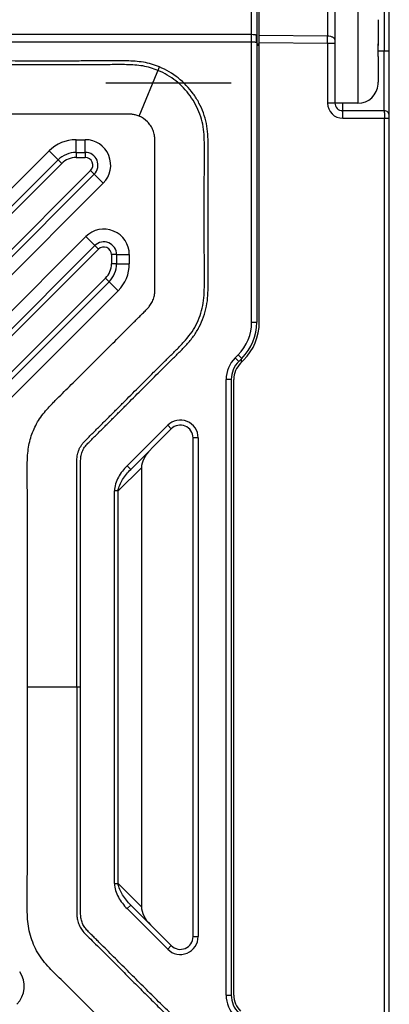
# Model space of a CAD drawing. Header units: millimetres. Extents: x -330 to -25, y 175 to 679.
# Tile 31 of 40: x -188 to -174, y 618 to 656. Entities that reach past the tile are written whole.
import ezdxf

# ---------------------------------------------------------------- set-up
doc = ezdxf.new("R2010")
doc.units = ezdxf.units.MM
doc.header["$LTSCALE"] = 23.1
doc.header["$PDMODE"] = 3
doc.header["$PDSIZE"] = 8
doc.layers.get('0').update_dxf_attribs({"linetype": 'CONTINUOUS'})
doc.layers.get('Defpoints').update_dxf_attribs({"linetype": 'CONTINUOUS'})
for name, color, linetype in [('09_ALL_ROUNDS', 7, 'CONTINUOUS'), ('20_ALL_FEATURES', 7, 'CONTINUOUS'), ('51__DRAFT_DIMS', 7, 'CONTINUOUS')]:
    doc.layers.add(name, color=color, linetype=linetype)
doc.styles.get("Standard").update_dxf_attribs({"font": 'simfang.ttf'})
doc.dimstyles.new('DIMSTYLE_8', dxfattribs={"dimtxt": 3, "dimasz": 3, "dimexe": 2.5, "dimexo": 0.5, "dimgap": 0.75, "dimtad": 1, "dimdsep": 46, "dimtxsty": 'STANDARD', "dimblk": '_FILLED', "dimblk1": '_FILLED', "dimblk2": '_FILLED', "dimcen": 0.09, "dimclrt": 3, "dimazin": 2, "dimtp": 0.3, "dimtm": 0.3, "dimtfac": 1, "dimtofl": 0, "dimtmove": 0, "dimatfit": 3, "dimldrblk": '_FILLED', "dimfxl": 1, "dimtolj": 1, "dimarcsym": 0})

# ---------------------------------------------------------------- blocks, each defined once
blk = doc.blocks.new('_FILLED')
at = {"color": 0, "linetype": 'ByBlock'}
blk.add_solid([(0, 0), (-1, 0.167), (-1, -0.167)], dxfattribs=at)
blk = doc.blocks.new('*D179')
at = {"layer": '51__DRAFT_DIMS', "color": 0, "lineweight": -2}
for p, q in [((-217.016, 640.154), (-217.016, 675.872)), ((-173.516, 652.94), (-173.516, 675.872)), ((-214.016, 673.372), (-176.516, 673.372))]:
    blk.add_line(p, q, dxfattribs=at)
at = {"layer": 'Defpoints', "color": 0}
for p in [(-173.516, 673.372), (-173.516, 652.44), (-217.016, 639.654)]:
    blk.add_point(p, dxfattribs=at)
at = {"layer": '51__DRAFT_DIMS', "color": 0, "linetype": 'ByBlock', "lineweight": -2, "xscale": 3, "yscale": 3, "zscale": 3, "rotation": 180}
blk.add_blockref('_FILLED', (-217.016, 673.372), dxfattribs=at)
at = {"layer": '51__DRAFT_DIMS', "color": 0, "linetype": 'ByBlock', "lineweight": -2, "xscale": 3, "yscale": 3, "zscale": 3}
blk.add_blockref('_FILLED', (-173.516, 673.372), dxfattribs=at)
at = {"layer": '51__DRAFT_DIMS', "color": 3, "insert": (-195.362, 678.122), "char_height": 3, "attachment_point": 2, "line_spacing_factor": 0.9}
blk.add_mtext('\\A1;43.5', dxfattribs=at)
blk = doc.blocks.new('*D180')
at = {"layer": '51__DRAFT_DIMS', "color": 0, "lineweight": -2}
for p, q in [((-215.316, 651.099), (-215.316, 667.613)), ((-173.516, 652.94), (-173.516, 667.613)), ((-212.316, 665.113), (-176.516, 665.113))]:
    blk.add_line(p, q, dxfattribs=at)
at = {"layer": 'Defpoints', "color": 0}
for p in [(-173.516, 665.113), (-173.516, 652.44), (-215.316, 650.599)]:
    blk.add_point(p, dxfattribs=at)
at = {"layer": '51__DRAFT_DIMS', "color": 0, "linetype": 'ByBlock', "lineweight": -2, "xscale": 3, "yscale": 3, "zscale": 3, "rotation": 180}
blk.add_blockref('_FILLED', (-215.316, 665.113), dxfattribs=at)
at = {"layer": '51__DRAFT_DIMS', "color": 0, "linetype": 'ByBlock', "lineweight": -2, "xscale": 3, "yscale": 3, "zscale": 3}
blk.add_blockref('_FILLED', (-173.516, 665.113), dxfattribs=at)
at = {"layer": '51__DRAFT_DIMS', "color": 3, "insert": (-194.501, 669.863), "char_height": 3, "attachment_point": 2, "line_spacing_factor": 0.9}
blk.add_mtext('\\A1;41.8', dxfattribs=at)

msp = doc.modelspace()

# ---------------------------------------------------------------- linework, layer by layer
at = {"color": 4}
msp.add_line((-184.63563, 653.8295), (-179.71563, 653.8295), dxfattribs=at)
at = {"layer": '09_ALL_ROUNDS', "color": 4}
for p, q in [((-178.91563, 644.42773), (-178.91563, 658.59931)), ((-207.31563, 655.73716), (-178.91563, 655.73716)), ((-207.31563, 655.44518), (-178.91563, 655.44518)), ((-185.80395, 651.09931), (-185.80395, 650.89931)), ((-185.44542, 651.09931), (-185.44542, 650.89931)), ((-186.5111, 650.80638), (-186.36967, 650.66497)), ((-185.80395, 650.89931), (-185.44542, 650.89931)), ((-207.38134, 629.6512), (-186.36967, 650.66497)), ((-185.23328, 650.38719), (-207.10349, 628.5148)), ((-185.09185, 650.24577), (-185.23328, 650.38719)), ((-207.38134, 624.84264), (-184.92777, 647.29844)), ((-185.0692, 647.43985), (-184.92777, 647.29844)), ((-184.41563, 647.08632), (-184.41563, 646.7277)), ((-184.21563, 647.08632), (-184.41563, 647.08632)), ((-184.21563, 646.7277), (-184.41563, 646.7277)), ((-184.64991, 646.16204), (-207.10349, 623.70624)), ((-184.50849, 646.02063), (-184.64991, 646.16204))]:
    msp.add_line(p, q, dxfattribs=at)
at = {"layer": '09_ALL_ROUNDS', "color": 7}
for p, q in [((-178.71563, 658.39931), (-178.71563, 644.42773)), ((-185.80395, 651.09931), (-185.44542, 651.09931)), ((-207.52277, 629.79262), (-186.5111, 650.80638)), ((-185.09185, 650.24577), (-206.96206, 628.37339)), ((-207.52277, 624.98405), (-185.0692, 647.43985)), ((-184.21563, 647.08632), (-184.21563, 646.7277)), ((-184.50849, 646.02063), (-206.96206, 623.56482))]:
    msp.add_line(p, q, dxfattribs=at)
at = {"layer": '09_ALL_ROUNDS', "color": 4}
for centre, radius, start, end in [((-180.41474, 655.56347), 1.68953, 2.720412, 4.919008), ((-180.48703, 655.56509), 1.76188, 355.157915, 356.229527), ((-180.44798, 655.56288), 1.72278, 356.21743, 1.616216), ((-180.4205, 655.56319), 1.6953, 1.631902, 2.72059), ((-185.80395, 650.09931), 0.8, 90, 135.00285), ((-185.44542, 650.59931), 0.3, 315.00285, 90), ((-184.71563, 647.08632), 0.3, 0, 135.00285), ((-185.21563, 646.7277), 0.8, 315.00285, 0)]:
    msp.add_arc(centre, radius, start, end, dxfattribs=at)
at = {"layer": '09_ALL_ROUNDS', "color": 7}
for centre, radius, start, end in [((-185.80395, 650.09931), 1, 90, 135.00285), ((-185.44542, 650.59931), 0.5, 315.00285, 90), ((-184.71563, 647.08632), 0.5, 0, 135.00285), ((-185.21563, 646.7277), 1, 315.00285, 0)]:
    msp.add_arc(centre, radius, start, end, dxfattribs=at)
at = {"layer": '09_ALL_ROUNDS', "color": 4}
for points, knots in [([(-178.91563, 655.73716), (-178.87892, 655.7372), (-178.8271, 655.73399), (-178.76581, 655.72187), (-178.74101, 655.71368), (-178.73143, 655.70834)], [0, 0, 0, 0, 0.58712137, 0.82459801, 1, 1, 1, 1]), ([(-178.91563, 655.44518), (-178.87892, 655.44523), (-178.8271, 655.44202), (-178.76581, 655.4299), (-178.74101, 655.42171), (-178.73143, 655.41637)], [0, 0, 0, 0, 0.58712137, 0.82459801, 1, 1, 1, 1]), ([(-178.73143, 655.70834), (-178.72905, 655.70698), (-178.72228, 655.70273), (-178.71563, 655.69543), (-178.71563, 655.68992)], [0, 0, 0, 0, 0.3324033, 1, 1, 1, 1]), ([(-178.73143, 655.41637), (-178.72905, 655.41507), (-178.72217, 655.41095), (-178.71563, 655.40354), (-178.71563, 655.398)], [0, 0, 0, 0, 0.32875171, 1, 1, 1, 1])]:
    msp.add_open_spline(points, degree=3, knots=knots, dxfattribs=at)
at = {"layer": '20_ALL_FEATURES', "color": 7}
for p, q in [((-178.61563, 644.4277), (-178.61563, 658.50516)), ((-175.65249, 658.10092), (-175.65115, 653.03961)), ((-173.51563, 602.0851), (-173.51563, 658.11148)), ((-173.95201, 656.31092), (-173.95176, 655.36036)), ((-173.9549, 655.34868), (-173.95512, 655.36219)), ((-173.95176, 655.34857), (-173.95175, 655.30033)), ((-173.71563, 655.09015), (-173.51563, 655.09015)), ((-173.95163, 654.86051), (-173.95137, 653.86217)), ((-173.95289, 653.7803), (-173.95289, 653.78108)), ((-174.75115, 653.03021), (-175.65099, 653.02997)), ((-175.35107, 652.73969), (-173.71568, 652.74012)), ((-179.30141, 643.01352), (-179.42274, 642.8922)), ((-179.31563, 642.86245), (-179.31563, 642.99931)), ((-179.35202, 642.82145), (-179.2307, 642.94277)), ((-179.71563, 642.18509), (-179.71563, 618.01352)), ((-179.61563, 618.01348), (-179.61563, 642.18506)), ((-182.06918, 640.24575), (-183.66207, 638.65286)), ((-181.21563, 620.30641), (-181.21563, 639.8922)), ((-183.24179, 638.71959), (-183.24179, 621.47903)), ((-183.66207, 621.54575), (-182.06918, 619.95286))]:
    msp.add_line(p, q, dxfattribs=at)
at = {"layer": '20_ALL_FEATURES', "color": 4}
for p, q in [((-175.94056, 658.24296), (-175.93988, 655.6623)), ((-173.71563, 658.0114), (-173.71563, 655.09015)), ((-174.75223, 657.13021), (-174.75115, 653.03082)), ((-178.71519, 655.36072), (-178.61563, 655.36188)), ((-175.93988, 655.6623), (-178.61563, 655.68853)), ((-175.9399, 655.37034), (-178.61563, 655.39658)), ((-175.65176, 655.37042), (-175.9399, 655.37034)), ((-175.9399, 655.37034), (-175.93928, 653.03953)), ((-178.71563, 655.31599), (-178.61563, 655.31599)), ((-173.95334, 655.09009), (-173.71563, 655.09015)), ((-183.3318, 652.52311), (-182.53472, 654.45387)), ((-173.71568, 652.74014), (-173.71597, 653.91516)), ((-175.65115, 653.03961), (-175.93928, 653.03953)), ((-175.35115, 653.03005), (-175.35107, 652.73971)), ((-175.33912, 652.43969), (-173.51563, 652.44012)), ((-173.70772, 607.75698), (-173.70772, 652.44012)), ((-185.80395, 651.09931), (-185.80396, 651.59931)), ((-185.80396, 651.59931), (-185.44542, 651.59931)), ((-185.44542, 651.09931), (-185.44542, 651.59931)), ((-186.86467, 651.15992), (-207.87634, 630.14615)), ((-186.5111, 650.80638), (-186.86467, 651.15992)), ((-185.09185, 650.24577), (-184.73828, 649.89224)), ((-206.60849, 628.01985), (-184.73828, 649.89224)), ((-185.42277, 647.79339), (-207.87634, 625.33759)), ((-185.0692, 647.43985), (-185.42277, 647.79339)), ((-184.21563, 647.08632), (-183.71563, 647.08632)), ((-183.71563, 647.08632), (-183.71563, 646.7277)), ((-184.21563, 646.7277), (-183.71563, 646.7277)), ((-206.60849, 623.21129), (-184.15492, 645.66709)), ((-184.50849, 646.02063), (-184.15492, 645.66709)), ((-178.91563, 644.42773), (-178.71563, 644.42773)), ((-179.44284, 643.15494), (-179.56416, 643.03362)), ((-179.56416, 643.03362), (-179.42274, 642.8922)), ((-179.30141, 643.01352), (-179.44284, 643.15494)), ((-179.91563, 618.01352), (-179.91563, 642.18509)), ((-179.71563, 642.18509), (-179.91563, 642.18509)), ((-182.2106, 640.38718), (-183.8035, 638.79428)), ((-182.06918, 640.24575), (-182.2106, 640.38718)), ((-181.01563, 639.8922), (-181.21563, 639.8922)), ((-181.01563, 639.8922), (-181.01563, 620.30641)), ((-184.15705, 637.80433), (-183.24179, 638.71959)), ((-183.8035, 638.79428), (-183.66207, 638.65286)), ((-184.29847, 622.39428), (-184.29847, 637.80433)), ((-184.15705, 637.80433), (-184.29847, 637.80433)), ((-184.15705, 622.39428), (-184.15705, 637.80433)), ((-185.62586, 630.09931), (-187.71582, 630.09927)), ((-184.29847, 622.39428), (-184.15705, 622.39428)), ((-183.24179, 621.47903), (-184.15705, 622.39428)), ((-183.66207, 621.54575), (-183.8035, 621.40433)), ((-183.8035, 621.40433), (-182.2106, 619.81144)), ((-181.21563, 620.30641), (-181.01563, 620.30641)), ((-182.2106, 619.81144), (-182.06918, 619.95286)), ((-179.91563, 618.01352), (-179.71563, 618.01352))]:
    msp.add_line(p, q, dxfattribs=at)
for centre, radius, start, end in [((-207.53615, 655.51828), 31.5966, 359.731748, 0.261166), ((-175.33924, 653.03973), 0.60005, 180.019423, 270.010909), ((-185.80395, 650.09931), 1.5, 90.000012, 135.00285), ((-185.44542, 650.59931), 1, 315.002851, 90), ((-184.71563, 647.08632), 1, 0.000007, 135.002831), ((-185.21563, 646.7277), 1.5, 315.002855, 0), ((-180.71563, 644.42773), 1.8, 315, 0), ((-178.71563, 642.18509), 1.2, 135, 180), ((-181.71563, 639.8922), 0.7, 359.999982, 135.000018), ((-181.71563, 620.30641), 0.7, 224.999978, 0.000022), ((-188.83746, 618.35553), 1, 315.00285, 34.942053), ((-178.71563, 618.01352), 1.2, 180, 225)]:
    msp.add_arc(centre, radius, start, end, dxfattribs=at)
at = {"layer": '20_ALL_FEATURES', "color": 7}
for centre, radius, start, end in [((-188.74682, 655.10835), 14.79388, 359.047171, 0.930853), ((-174.78168, 653.86192), 0.83031, 354.859317, 0.016839), ((-174.78167, 653.84967), 0.83031, 354.859317, 0.016839), ((-174.75136, 653.83021), 0.8, 270.015159, 356.423697), ((-175.35115, 653.03971), 0.3, 180.015143, 270.015159), ((-173.71563, 652.54012), 0.2, 0, 90.015159), ((-180.71563, 644.42773), 2, 315, 0), ((-180.71563, 644.4277), 2.1, 315, 0), ((-178.71563, 642.18509), 1, 135, 180), ((-178.71563, 642.18506), 0.9, 135, 180), ((-181.71563, 639.8922), 0.5, 0, 135), ((-181.71563, 620.30641), 0.5, 225, 0), ((-178.71563, 618.01352), 1, 180, 225), ((-178.71563, 618.01348), 0.9, 180, 225)]:
    msp.add_arc(centre, radius, start, end, dxfattribs=at)
for centre, major_axis, start_param, end_param in [((-182.53469, 639.07314), (-0.61237, -0.61237), -1.57079633, -0.52359878), ((-182.53469, 621.12547), (0.61237, -0.61237), -2.61799388, -1.57079633)]:
    msp.add_ellipse(centre, major_axis=major_axis, ratio=0.57735027, start_param=start_param, end_param=end_param, dxfattribs=at)
at = {"layer": '20_ALL_FEATURES', "color": 4}
for points, knots in [([(-175.65181, 655.52816), (-175.65182, 655.56988), (-175.71232, 655.61441), (-175.77993, 655.63905), (-175.84837, 655.65645), (-175.90265, 655.66164), (-175.93988, 655.6623)], [0, 0, 0, 0, 0.37378286, 0.51285841, 0.66640552, 1, 1, 1, 1]), ([(-173.71597, 653.91516), (-173.71599, 654.00704), (-173.71639, 654.39871), (-173.71555, 654.79037), (-173.71563, 655.09015)], [0, 0, 0, 0, 0.23460083, 1, 1, 1, 1]), ([(-182.53474, 654.45382), (-182.63616, 654.49539), (-182.84272, 654.57127), (-183.16429, 654.64559), (-183.49128, 654.67981), (-183.81771, 654.69466), (-184.14316, 654.69616), (-184.57571, 654.69087), (-185.11595, 654.69034), (-185.76408, 654.68852), (-186.41224, 654.6881), (-187.06042, 654.68813), (-187.92468, 654.68858), (-189.00504, 654.6895), (-190.30147, 654.68954), (-191.59789, 654.68921), (-192.46217, 654.68908), (-192.8943, 654.68912)], [0, 0, 0, 0, 0.03164772, 0.06341376, 0.09501409, 0.12644546, 0.15774352, 0.18897029, 0.2513502, 0.31373225, 0.37611603, 0.43850112, 0.50088843, 0.6256669, 0.75044651, 0.87522425, 1, 1, 1, 1]), ([(-182.59091, 654.31688), (-182.68781, 654.35661), (-182.88391, 654.4287), (-183.19032, 654.49961), (-183.50426, 654.5322), (-183.82245, 654.54707), (-184.14397, 654.54647), (-184.57518, 654.54373), (-185.11552, 654.54199), (-185.76386, 654.54058), (-186.41217, 654.54006), (-187.06045, 654.54009), (-187.92475, 654.54057), (-189.00509, 654.54146), (-190.30148, 654.54151), (-191.59789, 654.54119), (-192.46218, 654.54105), (-192.89433, 654.54109)], [0, 0, 0, 0, 0.03040926, 0.06054179, 0.09104714, 0.12192284, 0.15300128, 0.18438233, 0.24713616, 0.30988571, 0.37263181, 0.43537397, 0.4981143, 0.62358456, 0.74905253, 0.87452432, 1, 1, 1, 1]), ([(-185.77401, 630.09931), (-185.77404, 630.66146), (-185.77408, 631.50468), (-185.77407, 632.62899), (-185.77401, 633.47222), (-185.77385, 634.31544), (-185.77367, 635.15866), (-185.77362, 636.00186), (-185.77379, 636.70452), (-185.77412, 637.26663), (-185.77447, 637.68822), (-185.77489, 638.03955), (-185.77522, 638.32061), (-185.77555, 638.53141), (-185.7761, 638.74276), (-185.77554, 638.95837), (-185.77234, 639.14356), (-185.73773, 639.29192), (-185.70319, 639.40294), (-185.65321, 639.50752), (-185.59416, 639.60803), (-185.52454, 639.69894), (-185.4228, 639.80523), (-185.29724, 639.93134), (-185.14719, 640.08035), (-184.99779, 640.22908), (-184.79885, 640.42754), (-184.55022, 640.67569), (-184.2521, 640.97375), (-183.85471, 641.37133), (-183.35811, 641.86857), (-182.86068, 642.36495), (-182.46273, 642.76222), (-182.16331, 643.05912), (-181.86306, 643.35259), (-181.57344, 643.65165), (-181.30692, 643.96552), (-181.09279, 644.31559), (-180.93337, 644.69062), (-180.82048, 645.08456), (-180.77844, 645.49388), (-180.76546, 645.90883), (-180.77048, 646.32809), (-180.7715, 646.74936), (-180.77282, 647.17106), (-180.7744, 647.73332), (-180.77506, 648.43613), (-180.77478, 649.27951), (-180.77315, 649.98238), (-180.77172, 650.54464), (-180.76993, 650.96577), (-180.76671, 651.38481), (-180.77928, 651.79946), (-180.82529, 652.20835), (-180.94043, 652.60134), (-181.10582, 652.97463), (-181.39067, 653.43872), (-181.86612, 653.93472), (-182.34018, 654.21395), (-182.59094, 654.3168)], [0, 0, 0, 0, 0.06279719, 0.09419592, 0.12559475, 0.15699355, 0.18839182, 0.21978951, 0.25118666, 0.26688504, 0.28258329, 0.29828143, 0.30613222, 0.31397946, 0.32183205, 0.32973232, 0.3381017, 0.34239939, 0.34670508, 0.35106626, 0.35531286, 0.35970992, 0.36381997, 0.37173881, 0.37959327, 0.38744111, 0.39528856, 0.41098481, 0.42668205, 0.44238031, 0.47378009, 0.50518483, 0.52088203, 0.53659505, 0.55228846, 0.56778011, 0.58310033, 0.59818198, 0.61341653, 0.62851334, 0.64376368, 0.65923388, 0.67489018, 0.69059262, 0.70629554, 0.72199764, 0.75340212, 0.78480647, 0.81621087, 0.8319194, 0.84761557, 0.86325633, 0.8787254, 0.89395134, 0.90907105, 0.92427076, 0.93944342, 0.96972321, 1, 1, 1, 1]), ([(-185.62586, 630.09931), (-185.62588, 630.66146), (-185.62593, 631.50468), (-185.62592, 632.62897), (-185.62585, 633.47219), (-185.62569, 634.31541), (-185.62552, 635.15864), (-185.62547, 636.00187), (-185.62564, 636.70457), (-185.62597, 637.26674), (-185.62632, 637.68836), (-185.62673, 638.0397), (-185.62709, 638.3208), (-185.62737, 638.53157), (-185.62802, 638.74224), (-185.62714, 638.94985), (-185.62535, 639.12199), (-185.5945, 639.25306), (-185.5651, 639.3484), (-185.52173, 639.43864), (-185.47144, 639.52449), (-185.40999, 639.60457), (-185.315, 639.70341), (-185.192, 639.8271), (-185.04261, 639.97539), (-184.89325, 640.12414), (-184.6942, 640.32264), (-184.44553, 640.57088), (-184.14733, 640.86897), (-183.74994, 641.26659), (-183.2534, 641.76376), (-182.65658, 642.35931), (-182.15938, 642.85577), (-181.75675, 643.24937), (-181.46169, 643.55405), (-181.18526, 643.88018), (-180.96111, 644.24662), (-180.79297, 644.64182), (-180.67481, 645.05493), (-180.63059, 645.48088), (-180.6173, 645.90532), (-180.62231, 646.32815), (-180.62335, 646.7499), (-180.62466, 647.17147), (-180.62625, 647.73356), (-180.62689, 648.43618), (-180.62668, 649.27933), (-180.62446, 650.12248), (-180.62345, 650.82531), (-180.61748, 651.38873), (-180.63179, 651.81337), (-180.67975, 652.23894), (-180.80051, 652.6515), (-180.97439, 653.04399), (-181.27353, 653.53122), (-181.77301, 654.05245), (-182.27118, 654.34578), (-182.53472, 654.45387)], [0, 0, 0, 0, 0.06239106, 0.09358651, 0.12478193, 0.15597735, 0.18717304, 0.21836902, 0.24956526, 0.26516348, 0.28076176, 0.2963601, 0.3041583, 0.31195849, 0.31975591, 0.32752948, 0.33504124, 0.33873932, 0.34243297, 0.34609364, 0.34982203, 0.35346035, 0.35726367, 0.36502781, 0.3728243, 0.38062432, 0.38842405, 0.40402333, 0.41962207, 0.43522039, 0.46641533, 0.4976078, 0.52879756, 0.54439823, 0.56009496, 0.57586897, 0.59174258, 0.60755566, 0.6234222, 0.639226, 0.65493327, 0.6705522, 0.68614841, 0.7017442, 0.71734074, 0.74853334, 0.77972601, 0.81091865, 0.84211115, 0.85773539, 0.87344496, 0.88925914, 0.90511704, 0.92094327, 0.93678185, 0.96838609, 1, 1, 1, 1]), ([(-175.33912, 652.43969), (-175.33913, 652.47796), (-175.33954, 652.53353), (-175.34102, 652.60423), (-175.34245, 652.64913), (-175.34416, 652.68591), (-175.34587, 652.71102), (-175.34743, 652.72577), (-175.34855, 652.73322), (-175.34944, 652.73709), (-175.35045, 652.73969), (-175.35107, 652.73969)], [0, 0, 0, 0, 0.38159491, 0.55409203, 0.70520418, 0.82927317, 0.92175095, 0.95488863, 0.97893479, 0.99381869, 1, 1, 1, 1]), ([(-173.71568, 652.74012), (-173.71513, 652.74012), (-173.7147, 652.73729), (-173.71392, 652.73372), (-173.71328, 652.72612), (-173.71219, 652.71143), (-173.71108, 652.68623), (-173.70992, 652.64946), (-173.70898, 652.60455), (-173.708, 652.53389), (-173.70772, 652.47836), (-173.70772, 652.44012)], [0, 0, 0, 0, 0.00548475, 0.02012453, 0.04411518, 0.07728903, 0.169805, 0.29414034, 0.44551331, 0.61811267, 1, 1, 1, 1]), ([(-183.33181, 652.52311), (-183.38057, 652.54355), (-183.47641, 652.57313), (-183.60441, 652.59599), (-183.72277, 652.59984), (-183.89783, 652.60176), (-184.15009, 652.60072), (-184.46698, 652.60042), (-184.78588, 652.59995), (-185.10328, 652.59963), (-185.52389, 652.59929), (-186.04695, 652.59905), (-186.87883, 652.59893), (-187.91472, 652.59915), (-189.15703, 652.59944), (-190.40073, 652.5994), (-191.64688, 652.59928), (-192.47837, 652.59927), (-192.89433, 652.59931)], [0, 0, 0, 0, 0.01657246, 0.03129366, 0.04060373, 0.05364606, 0.08617364, 0.11965461, 0.15296504, 0.18611929, 0.21913174, 0.2847887, 0.35005084, 0.47985044, 0.60944635, 0.73940207, 0.86963656, 1, 1, 1, 1]), ([(-187.71582, 630.09927), (-187.71592, 630.63545), (-187.71611, 631.70893), (-187.716, 633.32102), (-187.71488, 634.6658), (-187.71434, 635.74094), (-187.71455, 636.54318), (-187.71556, 637.20849), (-187.717, 637.73734), (-187.71857, 638.13083), (-187.71989, 638.4578), (-187.72203, 638.72688), (-187.71911, 638.95731), (-187.70628, 639.22578), (-187.67684, 639.52189), (-187.61245, 639.82168), (-187.47916, 640.20175), (-187.30031, 640.56888), (-187.05568, 640.89023), (-186.86918, 641.10224), (-186.70028, 641.28027), (-186.50318, 641.47514), (-186.26963, 641.7058), (-185.99089, 641.98252), (-185.6165, 642.35514), (-185.14538, 642.82573), (-184.67211, 643.29941), (-184.2903, 643.68149), (-184.00147, 643.97033), (-183.71088, 644.26061), (-183.46749, 644.50332), (-183.27304, 644.69696), (-183.13601, 644.83313), (-183.02246, 644.94787), (-182.91498, 645.06234), (-182.84317, 645.17689), (-182.78579, 645.29447), (-182.75492, 645.39031), (-182.73131, 645.48382), (-182.71709, 645.58595), (-182.71446, 645.71579), (-182.71348, 645.88447), (-182.71397, 646.08212), (-182.71428, 646.35776), (-182.71491, 646.83619), (-182.7155, 647.51391), (-182.71588, 648.32191), (-182.71586, 648.99259), (-182.71564, 649.52948), (-182.71537, 649.93425), (-182.71502, 650.34157), (-182.7145, 650.75222), (-182.71416, 651.09625), (-182.71346, 651.36466), (-182.71428, 651.53737), (-182.71648, 651.67128), (-182.72922, 651.77545), (-182.75187, 651.86945), (-182.78252, 651.96484), (-182.82411, 652.05734), (-182.8921, 652.17275), (-183.03745, 652.35633), (-183.20922, 652.47173), (-183.33181, 652.52311)], [0, 0, 0, 0, 0.0654675, 0.13107058, 0.19683587, 0.2296642, 0.26234383, 0.29478961, 0.31089823, 0.32691648, 0.34283375, 0.35082168, 0.35977162, 0.3709682, 0.38363273, 0.39606535, 0.40829218, 0.43277367, 0.44548792, 0.45749666, 0.46724344, 0.4754446, 0.49133744, 0.50732329, 0.52340159, 0.55583302, 0.58862692, 0.60515989, 0.62178446, 0.63850136, 0.65531133, 0.66375145, 0.6720098, 0.67889537, 0.68347122, 0.69114781, 0.69528026, 0.69942379, 0.70341194, 0.70704676, 0.71198405, 0.71925202, 0.72764971, 0.73611421, 0.75290771, 0.78606525, 0.81886468, 0.85156337, 0.86795538, 0.88441872, 0.90098558, 0.91768812, 0.93455851, 0.94299255, 0.95045852, 0.95565242, 0.95933183, 0.96324543, 0.96744094, 0.97154981, 0.97559897, 0.98377072, 1, 1, 1, 1]), ([(-183.8035, 638.79428), (-183.93638, 638.66115), (-184.16813, 638.36244), (-184.29649, 637.99135), (-184.29847, 637.80433)], [0, 0, 0, 0, 0.50142975, 1, 1, 1, 1]), ([(-184.15705, 637.80433), (-184.13652, 637.96463), (-183.99168, 638.27598), (-183.78188, 638.53288), (-183.66207, 638.65286)], [0, 0, 0, 0, 0.48798986, 1, 1, 1, 1]), ([(-182.79182, 608.21538), (-182.77984, 608.24393), (-182.75972, 608.30265), (-182.736, 608.39251), (-182.71992, 608.48425), (-182.71584, 608.57721), (-182.71421, 608.6701), (-182.71334, 608.79401), (-182.71332, 608.94888), (-182.71337, 609.13473), (-182.71346, 609.38254), (-182.7136, 609.69229), (-182.71374, 610.064), (-182.71377, 610.55961), (-182.71333, 611.17912), (-182.71136, 611.92253), (-182.70801, 612.54204), (-182.70405, 613.03763), (-182.70041, 613.40932), (-182.69673, 613.71906), (-182.6935, 613.96684), (-182.6911, 614.1217), (-182.68984, 614.2456), (-182.68989, 614.33852), (-182.6918, 614.43145), (-182.69704, 614.52426), (-182.70974, 614.60106), (-182.72946, 614.65998), (-182.74946, 614.702), (-182.77125, 614.74306), (-182.79491, 614.8004), (-182.81897, 614.8741), (-182.85764, 614.95867), (-182.89768, 615.04269), (-182.9217, 615.13298), (-182.96901, 615.214), (-183.02819, 615.28568), (-183.09168, 615.35356), (-183.15695, 615.4197), (-183.24528, 615.50659), (-183.35674, 615.61413), (-183.53453, 615.78675), (-183.75633, 616.00298), (-184.02169, 616.26326), (-184.28643, 616.52419), (-184.55062, 616.78566), (-184.90235, 617.13482), (-185.34123, 617.57206), (-185.86834, 618.0963), (-186.30736, 618.53339), (-186.66261, 618.87901), (-186.91909, 619.14814), (-187.11846, 619.38582), (-187.26003, 619.58947), (-187.38478, 619.80387), (-187.51268, 620.08659), (-187.63291, 620.43935), (-187.69482, 620.80714), (-187.71871, 621.17828), (-187.72289, 621.55004), (-187.71945, 621.92172), (-187.71883, 622.29343), (-187.7171, 622.78904), (-187.71596, 623.40855), (-187.71502, 624.15196), (-187.71465, 624.89537), (-187.71464, 625.88659), (-187.71523, 627.12562), (-187.71618, 628.61244), (-187.71585, 629.60366), (-187.71582, 630.09927)], [0, 0, 0, 0, 0.00390508, 0.00781091, 0.01171609, 0.01562234, 0.01952853, 0.02343491, 0.0312476, 0.03906029, 0.04687299, 0.06249838, 0.07812377, 0.09374916, 0.12499993, 0.15625071, 0.18750148, 0.20312687, 0.21875225, 0.23437764, 0.24219033, 0.25000303, 0.25390936, 0.25781584, 0.26172191, 0.26562957, 0.26953537, 0.27149126, 0.27344449, 0.27539783, 0.2773498, 0.28125818, 0.2851637, 0.28906915, 0.29297498, 0.29687547, 0.30078023, 0.30468636, 0.30859267, 0.31249901, 0.3203117, 0.32812439, 0.34374978, 0.35937516, 0.37500055, 0.39062594, 0.40625133, 0.43750211, 0.46875289, 0.50000365, 0.51562903, 0.53125332, 0.54687608, 0.55468994, 0.56250366, 0.57812557, 0.59374615, 0.60936562, 0.62499117, 0.64061606, 0.6562414, 0.67186682, 0.6874922, 0.71874298, 0.74999376, 0.78124454, 0.81249532, 0.87499688, 0.93749844, 1, 1, 1, 1]), ([(-185.77414, 630.09931), (-185.77414, 629.59637), (-185.77412, 628.59141), (-185.77387, 627.33541), (-185.77368, 626.331), (-185.77361, 625.57673), (-185.77364, 624.82085), (-185.77383, 624.06267), (-185.77414, 623.42909), (-185.77449, 622.92053), (-185.77482, 622.53763), (-185.77519, 622.15362), (-185.77558, 621.83286), (-185.77586, 621.57658), (-185.77624, 621.39292), (-185.7753, 621.23336), (-185.77245, 621.10685), (-185.76057, 621.00484), (-185.73861, 620.91132), (-185.71003, 620.8164), (-185.67002, 620.72352), (-185.62224, 620.63759), (-185.54636, 620.52042), (-185.38932, 620.35894), (-185.16443, 620.13578), (-184.90443, 619.87676), (-184.64129, 619.61404), (-184.29302, 619.26573), (-183.86172, 618.83379), (-183.34936, 618.32111), (-182.8442, 617.81802), (-182.42526, 617.40292), (-182.05719, 617.04358), (-181.72827, 616.68821), (-181.43652, 616.32544), (-181.23447, 615.98033), (-181.10845, 615.71432), (-180.99838, 615.44199), (-180.90633, 615.16137), (-180.84007, 614.86841), (-180.80134, 614.56992), (-180.77989, 614.2852), (-180.76941, 614.03506), (-180.76593, 613.82419), (-180.76748, 613.58152), (-180.76966, 613.28901), (-180.77217, 612.81622), (-180.77432, 612.2164), (-180.77527, 611.49028), (-180.77487, 610.76104), (-180.77308, 610.03604), (-180.77112, 609.4378), (-180.7684, 609.02087), (-180.76818, 608.76877), (-180.77501, 608.54323), (-180.79183, 608.28307), (-180.82841, 608.00544), (-180.89882, 607.73293), (-180.96329, 607.55974), (-180.99814, 607.47472)], [0, 0, 0, 0, 0.0615615, 0.12301269, 0.15374056, 0.18450657, 0.21533822, 0.24626363, 0.27731219, 0.29289191, 0.30851351, 0.32418071, 0.33989719, 0.34777507, 0.35555159, 0.36237692, 0.36730948, 0.37103245, 0.37492257, 0.3790526, 0.38315262, 0.38727155, 0.39107868, 0.40020317, 0.41469991, 0.42992773, 0.44510512, 0.46022028, 0.49021657, 0.51982196, 0.54894186, 0.57748197, 0.59201777, 0.61189208, 0.63675505, 0.64878013, 0.66075629, 0.67275614, 0.68471655, 0.69686641, 0.70945997, 0.7215235, 0.7318089, 0.74010098, 0.74733564, 0.76151228, 0.77590787, 0.80520713, 0.83493386, 0.86478807, 0.89446971, 0.9236787, 0.93801515, 0.94550501, 0.95453581, 0.96563017, 0.97740867, 0.98875323, 1, 1, 1, 1]), ([(-180.86106, 607.41853), (-180.81185, 607.53858), (-180.72351, 607.78389), (-180.65129, 608.16754), (-180.62385, 608.55482), (-180.61873, 608.94053), (-180.6225, 609.3249), (-180.62402, 609.83634), (-180.62622, 610.4756), (-180.62705, 611.24271), (-180.62647, 612.00981), (-180.62445, 612.64895), (-180.62186, 613.16033), (-180.61926, 613.54424), (-180.61586, 613.92919), (-180.63692, 614.44364), (-180.69292, 614.96046), (-180.84445, 615.4561), (-180.99029, 615.81619), (-181.1637, 616.16444), (-181.37866, 616.48887), (-181.62382, 616.78918), (-181.88262, 617.07601), (-182.15526, 617.34788), (-182.52103, 617.70606), (-182.97434, 618.15671), (-183.51726, 618.6986), (-184.05931, 619.24151), (-184.51132, 619.6937), (-184.82807, 620.01), (-185.00949, 620.19029), (-185.14543, 620.32546), (-185.27988, 620.4603), (-185.39109, 620.57072), (-185.46701, 620.66803), (-185.52943, 620.77128), (-185.58967, 620.91067), (-185.62743, 621.09122), (-185.62715, 621.27836), (-185.62766, 621.46842), (-185.62767, 621.72403), (-185.62711, 622.04361), (-185.62677, 622.42723), (-185.62642, 622.81084), (-185.62605, 623.32232), (-185.62571, 623.96166), (-185.6255, 624.72888), (-185.62545, 625.49609), (-185.62552, 626.2633), (-185.6257, 627.28624), (-185.62597, 628.56491), (-185.62599, 629.58784), (-185.62598, 630.09931)], [0, 0, 0, 0, 0.01584554, 0.03173111, 0.04750212, 0.06321286, 0.07883142, 0.09444591, 0.12567466, 0.15690301, 0.18813081, 0.21935783, 0.23496039, 0.25058369, 0.26624998, 0.2819557, 0.31349455, 0.32932232, 0.34509683, 0.36091124, 0.37674814, 0.39250891, 0.40822011, 0.42390966, 0.43952083, 0.47074421, 0.50197171, 0.53320281, 0.56443722, 0.58005561, 0.58787091, 0.59567417, 0.60346524, 0.61113679, 0.61478279, 0.61850573, 0.62584869, 0.63321567, 0.64084959, 0.64864372, 0.65644389, 0.67206027, 0.68767666, 0.70329304, 0.7189094, 0.75014207, 0.78137467, 0.81260719, 0.84383958, 0.87507184, 0.93753597, 1, 1, 1, 1]), ([(-184.29847, 622.39428), (-184.29649, 622.20727), (-184.16813, 621.83618), (-183.93638, 621.53746), (-183.8035, 621.40433)], [0, 0, 0, 0, 0.49857025, 1, 1, 1, 1]), ([(-183.66207, 621.54575), (-183.78188, 621.66574), (-183.99168, 621.92263), (-184.13652, 622.23399), (-184.15705, 622.39428)], [0, 0, 0, 0, 0.51201014, 1, 1, 1, 1])]:
    msp.add_open_spline(points, degree=3, knots=knots, dxfattribs=at)
at = {"layer": '20_ALL_FEATURES', "color": 7}
for points, knots in [([(-173.95512, 655.36219), (-173.95426, 655.36195), (-173.95312, 655.36166), (-173.95176, 655.36077), (-173.95176, 655.36036)], [0, 0, 0, 0, 0.68334736, 1, 1, 1, 1]), ([(-173.95175, 655.30033), (-173.95175, 655.29991), (-173.95311, 655.29903), (-173.95424, 655.29873), (-173.95511, 655.2985)], [0, 0, 0, 0, 0.31665252, 1, 1, 1, 1]), ([(-173.95163, 654.86051), (-173.95163, 654.86092), (-173.95299, 654.86181), (-173.95413, 654.8621), (-173.95499, 654.86234)], [0, 0, 0, 0, 0.31665264, 1, 1, 1, 1])]:
    msp.add_open_spline(points, degree=3, knots=knots, dxfattribs=at)
msp.add_open_spline([(-173.95289, 653.78108), (-173.95289, 653.78331), (-173.95353, 653.78563), (-173.95471, 653.78753)], degree=3, dxfattribs=at)

# ---------------------------------------------------------------- dimensions: what is measured, and where the dimension line sits
at = {"layer": '51__DRAFT_DIMS', "color": 4}
for base, p1, picture, middle in [((-173.51563, 673.37248), (-217.01563, 639.65385), '*D179', (-195.36231, 673.37248)), ((-173.51563, 665.11305), (-215.31563, 650.59931), '*D180', (-194.50059, 665.11305))]:
    dim = msp.add_linear_dim(base=base, p1=p1, p2=(-173.51563, 652.44012), dimstyle='DIMSTYLE_8', dxfattribs=at)
    dim.commit()
    dim.dimension.update_dxf_attribs({"geometry": picture, "text_midpoint": middle, "dimtype": 160})

doc.saveas('drawing.dxf')
